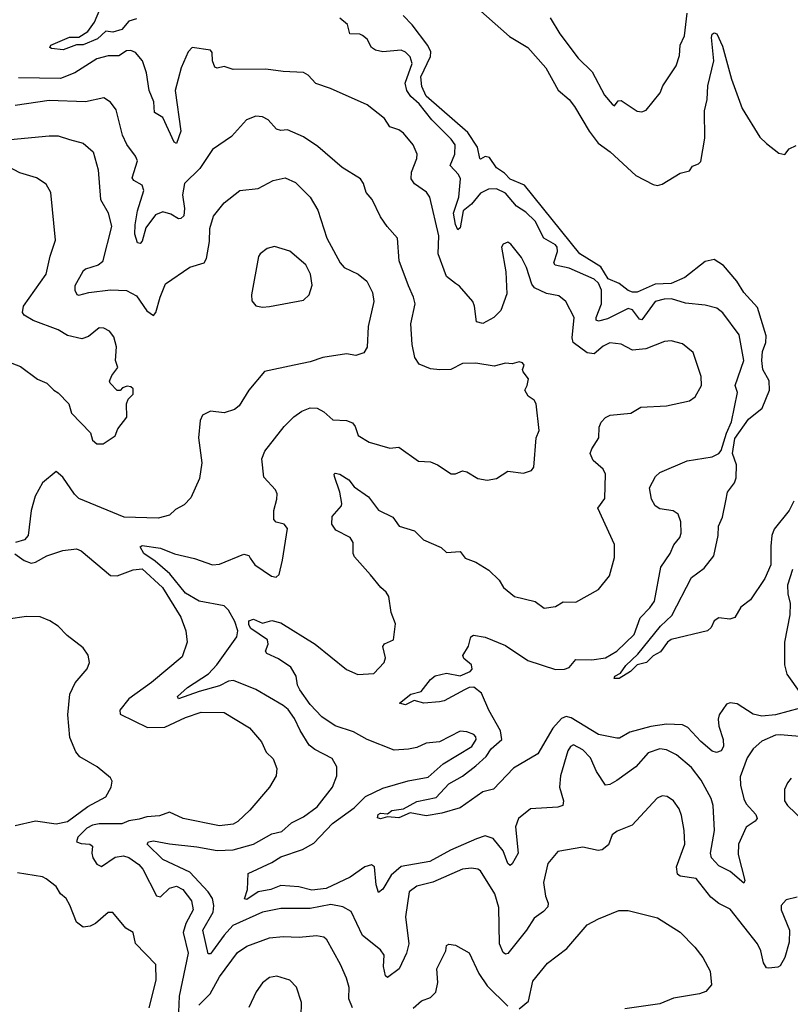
# Model space of a CAD drawing. Extents: x 1268547 to 1425625, y 515768 to 616754.
# Tile 31 of 256: x 1327495 to 1330890, y 528369 to 532707. Entities that reach past the tile are written whole.
import ezdxf

# ---------------------------------------------------------------- set-up
doc = ezdxf.new("R2010")
doc.units = 0

msp = doc.modelspace()

# ---------------------------------------------------------------- linework, layer by layer
at = {"layer": '0CON10XD'}
for points in [[(1328010, 532710), (1327975, 532700.8), (1327945, 532664), (1327905, 532652), (1327875, 532655.7), (1327837.4, 532622.6), (1327775, 532596.7), (1327745, 532595.5), (1327686.2, 532573.8), (1327635, 532580.4), (1327628.1, 532585), (1327632.5, 532595), (1327715, 532630), (1327755, 532630), (1327795.6, 532654.4), (1327825, 532695.5), (1327847.9, 532752.1)], [(1329488.9, 532778.9), (1329652.1, 532632.1), (1329734, 532585), (1329812.9, 532495), (1329867, 532397), (1329915, 532355.8), (1329938.6, 532325), (1330003.6, 532215), (1330043.4, 532163.4), (1330095.7, 532125), (1330209.8, 532019.8), (1330285, 531981.1), (1330305, 531976.7), (1330325, 531981.5), (1330405, 532030), (1330445, 532041.2), (1330458.3, 532061.7), (1330485, 532071.2), (1330495, 532082.5), (1330513.8, 532185), (1330511.2, 532305), (1330522.8, 532355), (1330526.5, 532415), (1330553.1, 532525), (1330542.2, 532627.8), (1330545, 532642.5), (1330555, 532648.8), (1330566.2, 532645), (1330590.5, 532590.5), (1330631.1, 532445), (1330677.5, 532315), (1330755, 532188.8), (1330785, 532161.2), (1330839.3, 532119.3), (1330865, 532112.5), (1330885, 532137.5), (1330915, 532152.5)], [(1330933, 529673), (1330825, 529644.1), (1330765, 529638.7), (1330726.6, 529646.6), (1330655, 529692.5), (1330625, 529696.8), (1330608.7, 529691.3), (1330576.7, 529645), (1330571.2, 529625), (1330574.6, 529595), (1330594.2, 529535.8), (1330595.5, 529504.5), (1330585, 529486), (1330565, 529478.6), (1330545, 529484.4), (1330495, 529527.2), (1330438.7, 529588.7), (1330415, 529600.9), (1330345, 529603.3), (1330275, 529592.4), (1330182.6, 529567.4), (1330137.9, 529542.1), (1330125, 529541.2), (1330045, 529557.7), (1329925, 529631.4), (1329902.4, 529637.6), (1329881.6, 529628.4), (1329844.1, 529585), (1329778.2, 529471.8), (1329670.9, 529409.1), (1329582.6, 529317.4), (1329535, 529304.6), (1329435, 529234.5), (1329355, 529211.2), (1329285, 529198.7), (1329215, 529212.5), (1329165, 529191.2), (1329115.6, 529194.4), (1329085, 529185.5), (1329070.8, 529190.8), (1329073.8, 529205), (1329085, 529211.2), (1329115, 529208), (1329135, 529223.5), (1329185, 529230.5), (1329245, 529262.6), (1329329.5, 529280.5), (1329385, 529340.8), (1329446.2, 529373.8), (1329505, 529420.2), (1329549.6, 529460.4), (1329572.3, 529495), (1329619.2, 529535), (1329613.6, 529573.6), (1329561.9, 529665), (1329529.1, 529739.2), (1329495, 529765.9), (1329475, 529764.1), (1329455, 529753.8), (1329365, 529706), (1329345, 529701.2), (1329275, 529696.4), (1329232.2, 529707.8), (1329195, 529688.1), (1329168.8, 529695), (1329217.5, 529735), (1329263.5, 529746.5), (1329305, 529800), (1329325, 529816.5), (1329375, 529828.4), (1329435, 529815.9), (1329479.4, 529835), (1329487.5, 529845), (1329485.6, 529865), (1329452, 529892), (1329447.1, 529905), (1329472.7, 529947.3), (1329482.1, 529987.9), (1329494.2, 529995.8), (1329545, 529986.9), (1329635, 529949.6), (1329733.8, 529883.8), (1329855, 529843.3), (1329894.7, 529845.3), (1329915, 529853.2), (1329945, 529888.5), (1330015, 529887), (1330075, 529895.9), (1330125, 529925.5), (1330201.5, 529998.5), (1330228.9, 530071.1), (1330271.3, 530115), (1330290.8, 530145), (1330319.5, 530295), (1330360.6, 530355), (1330377.1, 530392.9), (1330403.5, 530425), (1330409.1, 530445), (1330407.5, 530495), (1330395, 530528), (1330373.7, 530543.7), (1330315, 530551.9), (1330294.6, 530564.6), (1330278.1, 530595), (1330268.8, 530645), (1330296, 530695), (1330315, 530711.4), (1330435, 530763.8), (1330545, 530781.5), (1330574.2, 530795), (1330585, 530809.4), (1330608.1, 530885), (1330631.2, 530935), (1330656.9, 531065), (1330646.2, 531095), (1330685.2, 531205), (1330665, 531318.6), (1330591.9, 531415), (1330565.4, 531435.4), (1330515, 531449.1), (1330428.2, 531458.2), (1330366.6, 531476.6), (1330333.7, 531476.3), (1330295, 531464.6), (1330235, 531384.7), (1330225, 531386.9), (1330195, 531428.7), (1330175, 531434.7), (1330085, 531389), (1330045, 531378.9), (1330035, 531382.9), (1330034.7, 531395), (1330058.5, 531455), (1330058.6, 531515), (1330045, 531546.5), (1330025, 531563.1), (1329915, 531612), (1329854.5, 531625), (1329848.7, 531635), (1329863.6, 531685), (1329862.2, 531705), (1329855, 531715.3), (1329804.5, 531744.5), (1329765, 531819.3), (1329725, 531859.6), (1329683.6, 531885), (1329635, 531943.2), (1329595, 531961.2), (1329560.4, 531960.4), (1329525, 531942.8), (1329485.6, 531894.4), (1329449, 531865), (1329435, 531790), (1329425, 531781.2), (1329414.2, 531805), (1329405.7, 531855), (1329429.1, 531925), (1329436.9, 532005), (1329428.5, 532025), (1329391.2, 532065), (1329411.8, 532115), (1329412.7, 532155), (1329395, 532180.9), (1329311.2, 532265), (1329255, 532336.1), (1329218.3, 532368.3), (1329200.7, 532395), (1329193.5, 532426.5), (1329223.8, 532513.8), (1329215, 532542.5), (1329195, 532563.1), (1329175, 532572.2), (1329095, 532565.5), (1329062, 532572), (1329044.5, 532584.5), (1329025, 532620.8), (1329005, 532637.1), (1328993.2, 532643.2), (1328948.8, 532645), (1328939.4, 532685), (1328905, 532714.3)], [(1330905.2, 530585), (1330884.6, 530545), (1330818.2, 530461.8), (1330808.6, 530435), (1330803.2, 530386.8), (1330803.6, 530305), (1330777.5, 530245), (1330715, 530151.2), (1330672.1, 530117.9), (1330645, 530073.8), (1330623.9, 530066.1), (1330575, 530071.2), (1330555, 530058.8), (1330540.9, 530029.1), (1330525, 530014.3), (1330365, 529976), (1330348.8, 529965), (1330317.8, 529922.2), (1330285, 529904), (1330255.5, 529874.5), (1330215, 529864.3), (1330185, 529835.5), (1330136.2, 529805), (1330114, 529805), (1330116, 529815), (1330141.9, 529828.1), (1330165, 529861.8), (1330218.5, 529911.5), (1330317.5, 530035), (1330367.9, 530082.1), (1330455, 530249.2), (1330509.5, 530290.5), (1330552.5, 530345), (1330572.5, 530435), (1330573.1, 530475), (1330590.6, 530515), (1330605, 530586.7), (1330612.5, 530625), (1330643.3, 530666.7), (1330651, 530689), (1330652.2, 530745), (1330634.7, 530795), (1330645, 530862.4), (1330705, 530947.6), (1330765.2, 530995), (1330797.8, 531075), (1330795.9, 531115.9), (1330769.4, 531165), (1330764.5, 531205), (1330766.8, 531245), (1330782.3, 531285), (1330783.7, 531313.7), (1330745, 531438.6), (1330685.5, 531505), (1330654.2, 531554.2), (1330595, 531624.5), (1330555, 531650.8), (1330515, 531641), (1330425, 531570.6), (1330365, 531543.9), (1330295, 531541.4), (1330215, 531506.7), (1330195, 531506.2), (1330175, 531514.1), (1330135.8, 531545), (1330086.9, 531565), (1330055, 531618.5), (1329962.7, 531675), (1329718.4, 531978.4), (1329655, 532003.8), (1329631.1, 532031.1), (1329594.8, 532054.8), (1329565, 532100.3), (1329545.3, 532104.7), (1329525, 532091.9), (1329521.4, 532095), (1329511.7, 532145), (1329469.2, 532209.2), (1329285, 532369.8), (1329266.8, 532413.2), (1329262, 532455), (1329304.5, 532545), (1329306, 532565), (1329293.6, 532593.6), (1329224.6, 532684.6), (1329184.5, 532725)], [(1329832.3, 532715), (1329874.2, 532644.2), (1329955, 532537.1), (1330017.1, 532477.1), (1330071.5, 532375), (1330105, 532334), (1330115, 532326.7), (1330130.9, 532349.1), (1330145, 532351.4), (1330215, 532304.4), (1330235, 532301.4), (1330255, 532308), (1330316, 532385), (1330328, 532415), (1330386.7, 532503.3), (1330400.9, 532549.1), (1330404.5, 532595), (1330424, 532636), (1330435.4, 532735.4)], [(1329888.6, 530141.4), (1329945, 530140), (1330045, 530196.2), (1330093.1, 530256.9), (1330115, 530337.5), (1330115.6, 530395), (1330042.5, 530555), (1330073.1, 530596.9), (1330075.5, 530705), (1330065, 530727.1), (1330021.4, 530765), (1330008.5, 530795), (1330015, 530816), (1330046.5, 530865), (1330048.3, 530911.7), (1330056.4, 530933.6), (1330075, 530954.2), (1330096.2, 530965), (1330186.8, 530973.2), (1330230.9, 530999.1), (1330343.8, 531006.2), (1330445, 531028.1), (1330470, 531045), (1330498.9, 531095), (1330496.9, 531135), (1330461.1, 531241.1), (1330415, 531279.4), (1330365, 531291.5), (1330335, 531288.9), (1330253, 531257), (1330195, 531250.8), (1330145, 531277.3), (1330095, 531282.5), (1330065, 531268.5), (1330025, 531234.6), (1329995, 531238.9), (1329933.1, 531285), (1329929.2, 531305), (1329936.9, 531395), (1329900.6, 531465), (1329870.7, 531490.7), (1329815, 531501.1), (1329763.1, 531525), (1329751.3, 531541.3), (1329727.8, 531615), (1329705, 531658.8), (1329658.3, 531718.3), (1329645, 531726.2), (1329625, 531717.5), (1329617.5, 531705), (1329636.2, 531596.2), (1329641.3, 531498.7), (1329615, 531426.2), (1329583.8, 531395), (1329535, 531368), (1329507.5, 531375), (1329499.2, 531445), (1329490.8, 531465), (1329433, 531533), (1329415.3, 531545.3), (1329375, 531575.7), (1329338.4, 531675), (1329341.8, 531755), (1329301.5, 531925), (1329286.5, 531946.5), (1329234.1, 531984.1), (1329220, 532005), (1329220.8, 532035), (1329244.4, 532095), (1329246.5, 532115), (1329228.2, 532155), (1329185, 532206.7), (1329165, 532222.2), (1329125.5, 532235.5), (1329101.4, 532271.4), (1329025, 532332.2), (1328863.7, 532403.7), (1328800, 532425), (1328765, 532462.5), (1328745, 532474.4), (1328655, 532478.1), (1328579.4, 532489.4), (1328435, 532487.1), (1328395, 532500), (1328365, 532493.8), (1328355, 532497.5), (1328344, 532525), (1328343, 532563), (1328335, 532572.5), (1328255, 532584.2), (1328237.1, 532565), (1328205.7, 532494.3), (1328180.5, 532395), (1328204.6, 532215.4), (1328185, 532161.2), (1328175, 532166.7), (1328125, 532275.5), (1328088.3, 532298.3), (1328086, 532345), (1328064.8, 532394.8), (1328053.1, 532473.1), (1328036.5, 532525), (1328005, 532562.2), (1327985, 532571.8), (1327965, 532570), (1327931.8, 532548.2), (1327885, 532548), (1327834.4, 532535), (1327737.6, 532472.4), (1327675, 532447.4), (1327489, 532451)], [(1328510, 530335), (1328530.8, 530305), (1328603.8, 530255), (1328625, 530250.8), (1328637.3, 530262.7), (1328653.1, 530325), (1328674, 530465), (1328660, 530485), (1328625, 530493.8), (1328614, 530505), (1328614.5, 530544.5), (1328628.2, 530595), (1328628.5, 530618.5), (1328621.4, 530635), (1328570.9, 530690.9), (1328562.1, 530772.1), (1328575, 530805.7), (1328659.4, 530915), (1328702.9, 530957.1), (1328738.3, 530981.7), (1328775, 530996.2), (1328805.4, 530995.4), (1328835, 530978.5), (1328875, 530943.8), (1328935, 530940.9), (1328961.1, 530931.1), (1328972.9, 530915), (1328985.7, 530875), (1329033.8, 530845), (1329125, 530818.8), (1329165, 530823.8), (1329252.2, 530762.2), (1329305, 530759.2), (1329335.5, 530745.5), (1329396.4, 530706.4), (1329415, 530706.7), (1329445, 530720), (1329465, 530714.3), (1329512.5, 530685), (1329555, 530677.5), (1329595, 530685.8), (1329645, 530718), (1329715, 530708.8), (1329749.2, 530720.8), (1329759.2, 530735), (1329770, 530865), (1329783, 530897), (1329770, 531015), (1329761.2, 531031.2), (1329735, 531048.8), (1329720, 531075), (1329731.2, 531095), (1329736, 531125), (1329713.3, 531155), (1329710, 531165), (1329716.7, 531185), (1329710, 531195), (1329695, 531200), (1329665, 531191.2), (1329635, 531193.8), (1329585, 531180.8), (1329505, 531193.5), (1329445, 531191.9), (1329394.6, 531165.4), (1329345.9, 531164.1), (1329305, 531168), (1329255, 531189.1), (1329235, 531218.8), (1329224.4, 531275.6), (1329217.4, 531367.4), (1329236.5, 531455), (1329230, 531485), (1329207.3, 531535), (1329167.1, 531645), (1329159.2, 531745), (1329114.2, 531795), (1329085, 531838.8), (1329047.8, 531915), (1329021.5, 531945), (1329008.9, 531985), (1328995.6, 532005), (1328915, 532055.6), (1328808, 532148), (1328745, 532191.1), (1328675, 532220.9), (1328645, 532218.5), (1328626.2, 532225), (1328589.2, 532265), (1328565, 532278.2), (1328535, 532281.2), (1328494, 532265), (1328427.5, 532192.5), (1328344.2, 532135), (1328289.2, 532050.8), (1328221.5, 531985), (1328212.7, 531935), (1328220.8, 531875), (1328217.8, 531842.2), (1328205, 531830.6), (1328195, 531830), (1328160.1, 531850.1), (1328125, 531860.8), (1328093.4, 531846.6), (1328050.7, 531789.3), (1328035, 531731.4), (1328025, 531721.1), (1328013.8, 531723.8), (1328002.1, 531762.1), (1328003.5, 531803.5), (1328014.2, 531865), (1328042.2, 531955), (1328035, 531977.1), (1327998.2, 531998.2), (1327990.2, 532010.2), (1328013.5, 532085), (1328005.6, 532105), (1327966.6, 532156.6), (1327947.6, 532197.6), (1327919.8, 532309.8), (1327895, 532342.9), (1327865, 532362.9), (1327785, 532344.5), (1327625, 532350.8), (1327475, 532329.4)], [(1327455, 532179.6), (1327625, 532195.4), (1327665, 532194.5), (1327715, 532179.1), (1327775, 532163.3), (1327818.9, 532125), (1327841.2, 532045), (1327850.9, 531915), (1327885, 531856.2), (1327899.6, 531795), (1327859.3, 531640.7), (1327840.8, 531625), (1327785, 531607.3), (1327772.9, 531597.1), (1327738.2, 531535), (1327737.1, 531515), (1327746.4, 531496.4), (1327755, 531492.5), (1327800, 531505), (1327895, 531516.2), (1327965, 531513.9), (1328009.7, 531489.7), (1328055, 531424.4), (1328085, 531404.2), (1328095, 531416.2), (1328113.5, 531485), (1328137.4, 531542.6), (1328245, 531616), (1328307.5, 531635), (1328318.5, 531655), (1328330.5, 531729.5), (1328332.8, 531787.2), (1328349, 531841), (1328395, 531899.4), (1328465, 531954.4), (1328545, 531962.5), (1328611.3, 531998.7), (1328665, 532010.8), (1328710.3, 531990.3), (1328774.7, 531924.7), (1328807.7, 531867.7), (1328847.3, 531745), (1328907.1, 531635), (1328925, 531614.5), (1328986.2, 531586.2), (1329024.6, 531554.6), (1329048.9, 531505), (1329055.6, 531465), (1329030, 531355), (1329025.5, 531264.5), (1329011.1, 531238.9), (1328975, 531228.1), (1328934.4, 531234.4), (1328830.7, 531219.3), (1328775, 531199.2), (1328704.6, 531185.4)], [(1327415, 531210.8), (1327498.8, 531178.8), (1327573.4, 531123.4), (1327615, 531105.8), (1327645, 531074), (1327665, 531063.3), (1327711.2, 531015), (1327723.2, 530973.2), (1327807.3, 530887.3), (1327816, 530855), (1327835, 530838), (1327862.3, 530837.7), (1327915.9, 530874.1), (1327926.7, 530905), (1327966.2, 530955), (1327966, 531015), (1327973.3, 531035), (1327995, 531057.5), (1327995, 531080), (1327985, 531088.8), (1327968.3, 531091.7), (1327947.5, 531085), (1327937, 531073), (1327925, 531072.5), (1327893.3, 531105), (1327891.2, 531115), (1327900.5, 531139.5), (1327926.7, 531175), (1327916.7, 531205), (1327920.8, 531265), (1327909.4, 531309.4), (1327890.8, 531335), (1327865, 531348.1), (1327845, 531348.6), (1327798.2, 531311.8), (1327768.8, 531301.2), (1327706.2, 531316.2), (1327665, 531341.1), (1327555, 531381.9), (1327514.6, 531404.6), (1327507.3, 531417.3), (1327511.5, 531445), (1327612.2, 531585), (1327629.5, 531665), (1327653.3, 531735), (1327631.9, 531945), (1327612.1, 531982.1), (1327569.5, 532009.5), (1327495, 532032), (1327415, 532074.7)], [(1328565, 531440.8), (1328595, 531443.1), (1328745, 531471.4), (1328770, 531495), (1328783.3, 531536.7), (1328776.7, 531585), (1328755, 531626.7), (1328685, 531686.7), (1328617, 531707), (1328585, 531698.6), (1328554.4, 531675.6), (1328547, 531663), (1328515.8, 531495), (1328518.3, 531468.3), (1328535, 531446.7), (1328565, 531440.8)], [(1328704.6, 531185.4), (1328572.7, 531157.3), (1328504, 531075), (1328461.9, 531005), (1328441.1, 530988.9), (1328395, 530975.5), (1328335, 530981.8), (1328300, 530965), (1328289.7, 530940.3), (1328282.5, 530865), (1328296.7, 530755), (1328287.5, 530685), (1328249.1, 530600.9), (1328220, 530570), (1328181.2, 530548.8), (1328155, 530524.2), (1328105, 530511.1), (1327955, 530515.3), (1327755, 530597.3), (1327735.8, 530615.8), (1327685, 530692), (1327655, 530716.7), (1327595, 530665.7), (1327562.7, 530607.3), (1327545.4, 530544.6), (1327532.5, 530435), (1327516, 530415), (1327476.6, 530403.4)], [(1330965, 529545.3), (1330845, 529556.8), (1330825, 529554), (1330765, 529528.2), (1330725.6, 529495), (1330700, 529455), (1330669.1, 529370.8), (1330670.9, 529335), (1330685, 529273.5), (1330695, 529252.8), (1330737.4, 529205), (1330743, 529187), (1330734.7, 529175.3), (1330695, 529150), (1330661.8, 529075), (1330659.4, 529029.4), (1330689.4, 528915), (1330685, 528902.9), (1330625, 528954.5), (1330575, 528979.2), (1330541.8, 529015), (1330537.7, 529035), (1330555.2, 529135), (1330550.2, 529245), (1330540.8, 529275), (1330496.6, 529356.6), (1330455, 529411.8), (1330388.4, 529468.4), (1330345, 529490), (1330315, 529493.8), (1330263.8, 529476.2), (1330208.5, 529415), (1330125.6, 529355), (1330095, 529337.1), (1330075, 529334.4), (1330036.2, 529395), (1330009.5, 529455), (1329975, 529490.4), (1329935, 529512.3), (1329921.2, 529505), (1329909.3, 529485), (1329877.5, 529375), (1329873.5, 529325), (1329890.4, 529265), (1329886.9, 529245), (1329865, 529236.9), (1329745, 529230.4), (1329692.7, 529187.3), (1329679.3, 529150.7), (1329691.1, 529035), (1329665, 528988), (1329655, 528981.2), (1329645, 528990), (1329624.7, 529045), (1329580.1, 529100.1), (1329545, 529111), (1329507.5, 529097.5), (1329392.5, 529047.5), (1329301.5, 528998.5), (1329175, 528975.9), (1329132, 528938), (1329095, 528875.7), (1329075, 528862), (1329065.3, 528895.3), (1329057.5, 528975), (1329045, 528983.3), (1329015, 528974.7), (1328950.7, 528929.3), (1328845, 528879.5), (1328781.9, 528871.9), (1328725, 528887.1), (1328645, 528892.6), (1328601.9, 528875), (1328545, 528864), (1328495, 528830.9), (1328485, 528833.8), (1328498.9, 528875), (1328501.2, 528945), (1328606.1, 528993.9), (1328645, 529018.4), (1328740.5, 529050.5), (1328791.3, 529078.7), (1328873.5, 529165), (1328968.5, 529235), (1329017.7, 529285), (1329095, 529321.2), (1329206.7, 529353.3), (1329295, 529370.4), (1329361.1, 529428.9), (1329487.1, 529505), (1329505.6, 529535), (1329505, 529546.7), (1329495, 529558), (1329465, 529570), (1329435, 529572), (1329344.7, 529525.3), (1329285, 529519.4), (1329245, 529500.3), (1329207.6, 529492.4), (1329145, 529488.7), (1329026, 529536), (1328965, 529569.5), (1328885, 529595.8), (1328825.8, 529635.8), (1328775, 529689.5), (1328728.9, 529755), (1328719.4, 529775), (1328713.1, 529815), (1328688.9, 529855), (1328635, 529890.5), (1328583.3, 529915), (1328577.3, 529925), (1328588.8, 529955), (1328586.1, 529975), (1328513.5, 530025), (1328505, 530041.4), (1328505, 530058.8), (1328525, 530066), (1328565, 530047.5), (1328605, 530059.4), (1328645, 530049.6), (1328795.9, 529955.9), (1328935, 529843.3), (1328985, 529822.7), (1329055, 529826.7), (1329100, 529875), (1329107.1, 529895), (1329094.3, 529945.7), (1329102.5, 529957.5), (1329141.2, 529975), (1329150, 530045), (1329131.2, 530095), (1329121.2, 530165), (1329110, 530185), (1329085.8, 530205), (1329040.8, 530260.8), (1328970.3, 530340.3), (1328964.4, 530355), (1328964.1, 530404.1), (1328951.2, 530425), (1328888.3, 530458.3), (1328869.6, 530485), (1328871.3, 530518.7), (1328911.9, 530565), (1328914.4, 530575), (1328905.5, 530625), (1328881.9, 530695), (1328880, 530705), (1328885, 530708.8), (1328905, 530704), (1328945, 530680), (1328969.1, 530649.1), (1329032, 530605), (1329075.7, 530545.7), (1329138.8, 530515), (1329165.9, 530475.9), (1329234.2, 530454.2), (1329274, 530415), (1329351.3, 530381.3), (1329375, 530360), (1329435, 530363.3), (1329456.7, 530335), (1329505, 530316.9), (1329561.1, 530281.1), (1329607.8, 530237.8), (1329626.7, 530205), (1329675, 530166.2), (1329765, 530143.8), (1329805, 530114), (1329855, 530122), (1329888.6, 530141.4)], [(1327474, 530354), (1327515, 530324.7), (1327545, 530312.5), (1327565, 530316.2), (1327615, 530345.4), (1327685, 530368.5), (1327745, 530375.6), (1327765, 530367.1), (1327895, 530257.8), (1327925, 530257.3), (1327995, 530283.8), (1328035, 530286.8), (1328124.3, 530205), (1328204.6, 530075), (1328226.5, 530015), (1328233.3, 529965), (1328210.2, 529899.8), (1328075, 529786.9), (1327975, 529714.5), (1327935.6, 529665), (1327937.3, 529647.3), (1328058.3, 529588.3), (1328135, 529590.3), (1328225, 529633.1), (1328295, 529656.2), (1328395, 529654.5), (1328506.6, 529586.6), (1328560.4, 529525), (1328580.4, 529480.4), (1328610.9, 529450.9), (1328627.5, 529407.5), (1328624.3, 529375), (1328595, 529326.2), (1328508.1, 529225), (1328455.7, 529175), (1328435, 529162.7), (1328375, 529155.4), (1328215, 529187.7), (1328155, 529216.2), (1328110.8, 529199.2), (1328055, 529194.7), (1328021.2, 529185), (1327975, 529177.9), (1327945, 529163.7), (1327845, 529164), (1327815, 529158.5), (1327790.3, 529145), (1327750.9, 529105), (1327745.4, 529085.4), (1327765, 529076.7), (1327803.3, 529075), (1327815, 529066), (1327812.2, 529035), (1327817.1, 529015), (1327835, 528986.5), (1327855, 528975.6), (1327915, 529016.5), (1327952.7, 529022.7), (1327975, 529015.3), (1328019.2, 528985), (1328037.2, 528965), (1328097.1, 528847.1), (1328115, 528841.9), (1328155, 528880), (1328185, 528889.1), (1328213.2, 528875), (1328252.4, 528825), (1328259.5, 528785), (1328226.7, 528725), (1328214.7, 528685), (1328237.4, 528595), (1328197.5, 528405), (1328193.8, 528333.8)], [(1330919.4, 528840.6), (1330870.9, 528829.1), (1330849.2, 528805), (1330850, 528785), (1330885.5, 528695), (1330885, 528642.5), (1330865.5, 528575), (1330845, 528538.8), (1330835, 528532), (1330795, 528528), (1330785, 528530), (1330771.2, 528551.2), (1330759.6, 528605), (1330745.8, 528635.8), (1330625, 528788.6), (1330575, 528812.7), (1330540.3, 528840.3), (1330475, 528922.5), (1330405, 528933.3), (1330392.5, 528942.5), (1330388.2, 528975), (1330425.4, 529075), (1330422.2, 529135), (1330411.1, 529201.1), (1330399.8, 529229.8), (1330375, 529265.8), (1330346.7, 529285), (1330325, 529287.1), (1330302.8, 529277.2), (1330192.4, 529157.6), (1330127.6, 529132.4), (1330105, 529116), (1330088.3, 529071.7), (1330060.7, 529049.3), (1330043.9, 529046.1), (1329975, 529060.6), (1329865, 529042.5), (1329821.2, 528988.8), (1329802.7, 528905), (1329811.2, 528845), (1329823.6, 528815), (1329821.1, 528798.9), (1329802.6, 528777.4), (1329761.5, 528748.5), (1329728, 528695), (1329645, 528592.5), (1329635, 528590), (1329625, 528597.5), (1329608.2, 528635), (1329605.2, 528795), (1329587.6, 528855), (1329525, 528957.1), (1329512.5, 528965), (1329485, 528968.5), (1329445, 528963.8), (1329315, 528906.7), (1329245, 528889.5), (1329210, 528865), (1329194.4, 528755), (1329209.7, 528635), (1329198.8, 528595), (1329166.7, 528525), (1329115, 528487.5), (1329106, 528495), (1329098.2, 528535), (1329100.9, 528585), (1329085, 528608.5), (1329005, 528671.8), (1328955, 528777.5), (1328919, 528799), (1328865, 528809.2), (1328775, 528791), (1328645, 528791.6), (1328565, 528774.7), (1328434.4, 528715.6), (1328395, 528674.1), (1328345, 528602.8), (1328335, 528591.8), (1328325, 528591.1), (1328301, 528695), (1328347, 528775), (1328349.8, 528805), (1328343.8, 528835), (1328325.2, 528865.2), (1328245, 528950.6), (1328125, 529007.4), (1328055.8, 529075), (1328062, 529085), (1328085, 529089.2), (1328154.7, 529075.3), (1328275, 529063.3), (1328365, 529046.1), (1328435, 529048.8), (1328524.8, 529075.2), (1328605, 529120), (1328649.6, 529130.4), (1328692, 529168), (1328744.7, 529195.3), (1328805, 529239.2), (1328872.2, 529325), (1328891.9, 529375), (1328891.4, 529415), (1328871.3, 529451.3), (1328795, 529491.1), (1328770.5, 529510.5), (1328730, 529575), (1328705, 529628.5), (1328677.5, 529667.5), (1328655.5, 529685.5), (1328535, 529756.6), (1328436.1, 529796.1), (1328415, 529793.3), (1328375, 529771.5), (1328285, 529746.6), (1328194.5, 529714.5), (1328190, 529725), (1328234.1, 529765), (1328326.6, 529825), (1328363.8, 529865), (1328451.5, 529988.5), (1328455.3, 530015), (1328442.1, 530055), (1328415, 530105.5), (1328395, 530124.6), (1328285, 530144.7), (1328225, 530180.8), (1328156.1, 530266.1), (1328091.5, 530321.5), (1328041.2, 530355), (1328025.7, 530385), (1328035, 530390.9), (1328115, 530378), (1328177, 530353), (1328265, 530332.4), (1328345, 530305.3), (1328375, 530307.9), (1328482, 530352), (1328505, 530346.7), (1328510, 530335)], [(1330899.2, 530285), (1330877.1, 530215), (1330878.1, 530178.1), (1330889.3, 530135), (1330888.3, 530085), (1330863.8, 529965), (1330864.7, 529865), (1330874, 529824), (1330936.8, 529736.8)], [(1327475, 529156), (1327565, 529176.7), (1327655, 529164.6), (1327705, 529174), (1327795, 529241.1), (1327875, 529283.1), (1327897.5, 529325), (1327901.7, 529351.7), (1327895, 529366.7), (1327836, 529415), (1327759.6, 529459.6), (1327741.7, 529481.7), (1327715.6, 529545), (1327707.5, 529645), (1327716, 529735), (1327740, 529785), (1327792.7, 529847.3), (1327802, 529875), (1327797.3, 529907.3), (1327775, 529940), (1327703.6, 529993.6), (1327663.8, 530035), (1327628.3, 530058.3), (1327585, 530075.7), (1327525, 530077.5), (1327444.2, 530065.8)], [(1330894, 529365), (1330877.1, 529345), (1330864.3, 529315), (1330864.3, 529265), (1330877.5, 529245), (1330947.7, 529177.7)], [(1328065, 528353.8), (1328095.6, 528475), (1328094.2, 528545), (1328005, 528636.2), (1327994.4, 528685), (1327962, 528705), (1327905, 528773.3), (1327885, 528773.8), (1327828.8, 528725), (1327805, 528712.5), (1327775, 528709.2), (1327745, 528731.2), (1327716.3, 528806.3), (1327700, 528835), (1327675, 528856.2), (1327655, 528887.5), (1327611.7, 528921.7), (1327595, 528930), (1327485, 528947.5)], [(1329695, 528349.5), (1329736.5, 528383.5), (1329755, 528471.2), (1329819.5, 528550.5), (1329904.6, 528615.4), (1329995, 528718.6), (1330045, 528745.8), (1330135, 528782.5), (1330175, 528782.5), (1330305, 528750), (1330405, 528687.1), (1330469.3, 528620.7), (1330504, 528575), (1330536.2, 528515), (1330542.5, 528455), (1330517.5, 528425), (1330490, 528415), (1330375, 528396), (1330315, 528371.2), (1330160.9, 528349.1)], [(1328284.7, 528365), (1328333.9, 528415), (1328375, 528489.4), (1328455, 528597.3), (1328495, 528624.6), (1328595, 528661.8), (1328655, 528667.5), (1328725.4, 528664.6), (1328802.6, 528672.6), (1328835, 528665.6), (1328845, 528657.5), (1328906.5, 528546.5), (1328933.5, 528485), (1328945.6, 528445), (1328943.5, 528395), (1328960, 528355)], [(1329227.6, 528352.4), (1329265.4, 528384.6), (1329305, 528398.9), (1329328.1, 528421.9), (1329336.9, 528465), (1329333.1, 528525), (1329372, 528605), (1329375, 528627.5), (1329385, 528633.3), (1329415, 528630), (1329475.5, 528595.5), (1329517.8, 528505), (1329555, 528450), (1329645, 528361.1)], [(1328735.4, 528315), (1328736.2, 528376.2), (1328714.5, 528444.5), (1328685, 528475.7), (1328627.1, 528492.9), (1328595, 528486.9), (1328565, 528463.1), (1328536.7, 528423.3), (1328504.6, 528355.4)]]:
    msp.add_lwpolyline(points, dxfattribs=at)

doc.saveas('drawing.dxf')
